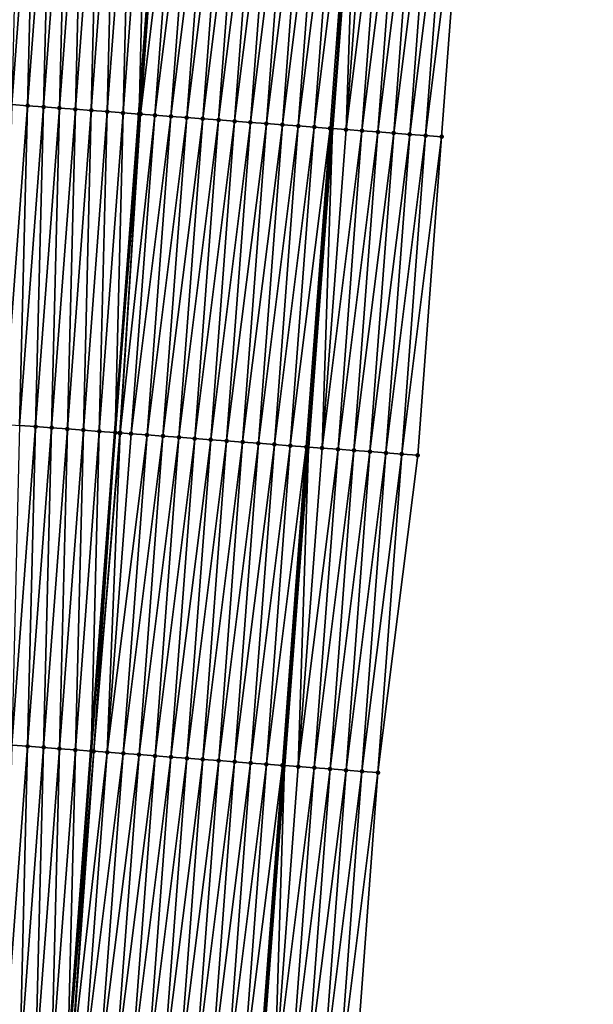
# Model space of a CAD drawing. Header units: feet. Extents: x 2017353 to 2024169, y 808050 to 818690.
# Tile 12 of 256: x 2023348 to 2023384, y 808432 to 808494. Entities that reach past the tile are written whole.
import ezdxf

# ---------------------------------------------------------------- set-up
doc = ezdxf.new("R2010")
doc.units = ezdxf.units.FT
doc.header["$MEASUREMENT"] = 0
for name, color, linetype, lineweight in [('EP_Travel Lane', 172, 'Continuous', 53), ('SB-Road Shots', 141, 'Continuous', 100), ('SB-Road X-Section', 40, 'Continuous', 13), ('STRIPING', 60, 'Continuous', 53)]:
    doc.layers.add(name, color=color, linetype=linetype, lineweight=lineweight)
doc.layers.add('I-77-MM15-17_SB-Surface-BORDER', color=7, linetype='Continuous')
doc.layers.add('I-77-MM15-17_SB-Surface-TIN', color=7, linetype='Continuous')

msp = doc.modelspace()

# ---------------------------------------------------------------- linework, layer by layer
at = {"layer": 'EP_Travel Lane'}
msp.add_polyline3d([(2023352.64073246, 808287.8594131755, 258.4216477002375), (2023354.191353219, 808307.7982536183, 258.2248145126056), (2023355.741990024, 808327.7373003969, 258.0486858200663), (2023357.292627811, 808347.6763598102, 257.873825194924), (2023358.843289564, 808367.6157273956, 257.7298884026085), (2023360.357579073, 808387.6078452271, 257.6067641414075), (2023361.864440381, 808407.5507853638, 257.5029430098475), (2023363.371306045, 808427.4937831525, 257.4191151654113), (2023364.878174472, 808447.4368175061, 257.3479291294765), (2023366.385045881, 808467.3798913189, 257.290486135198), (2023367.891922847, 808487.3230386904, 257.2585534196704), (2023369.398800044, 808507.2661891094, 257.2276582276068), (2023370.905680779, 808527.2093863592, 257.2130039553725), (2023372.374222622, 808547.1518512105, 257.220147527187), (2023373.839631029, 808567.0981218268, 257.2519700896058), (2023375.305041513, 808587.0444207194, 257.274078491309), (2023376.770446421, 808606.9906436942, 257.3222357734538), (2023378.235846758, 808626.9368044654, 257.3917206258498)], dxfattribs=at)
at = {"layer": 'I-77-MM15-17_SB-Surface-BORDER', "color": 3, "linetype": 'Continuous', "lineweight": -3}
msp.add_polyline3d([(2023384.219170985, 808626.4866641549, 257.1064936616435), (2023382.715997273, 808606.5433413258, 257.0401196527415), (2023381.212816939, 808586.5999306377, 257.0038738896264), (2023379.709636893, 808566.6565237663, 256.9663479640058), (2023378.206455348, 808546.7130970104, 256.9356121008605), (2023377.701537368, 808526.6991177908, 256.8489385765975), (2023376.207123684, 808506.7549601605, 256.8545489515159), (2023374.71271638, 808486.8108876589, 256.889680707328), (2023373.218314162, 808466.8668830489, 256.9483258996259), (2023370.726722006, 808446.9977935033, 257.0744694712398), (2023369.232323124, 808427.0538334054, 257.1486391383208), (2023367.737925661, 808407.1098922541, 257.2293214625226), (2023366.243533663, 808387.16602404, 257.3352963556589), (2023364.736742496, 808367.1482880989, 257.4934035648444), (2023363.163428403, 808347.2108813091, 257.6546181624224), (2023360.593244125, 808327.352531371, 257.8548444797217), (2023359.019932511, 808307.4151559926, 258.0192116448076), (2023357.446639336, 808287.4780142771, 258.2070274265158)], dxfattribs=at)
at = {"layer": 'I-77-MM15-17_SB-Surface-TIN', "color": 128, "linetype": 'Continuous', "lineweight": -3}
for points in [[(2023347.788302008, 808488.8297766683, 257.3881117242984), (2023349.282714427, 808508.7739174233, 257.3766493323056), (2023348.285506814, 808508.8485965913, 257.362338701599)], [(2023347.788302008, 808488.8297766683, 257.3881117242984), (2023348.785510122, 808488.7551041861, 257.4047408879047), (2023349.282714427, 808508.7739174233, 257.3766493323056)], [(2023348.785510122, 808488.7551041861, 257.4047408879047), (2023350.279922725, 808508.699247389, 257.3941273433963), (2023349.282714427, 808508.7739174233, 257.3766493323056)], [(2023348.785510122, 808488.7551041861, 257.4047408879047), (2023349.782718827, 808488.6804395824, 257.4241021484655), (2023350.279922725, 808508.699247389, 257.3941273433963)], [(2023349.782718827, 808488.6804395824, 257.4241021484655), (2023351.277130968, 808508.6245766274, 257.4113531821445), (2023350.279922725, 808508.699247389, 257.3941273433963)], [(2023349.782718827, 808488.6804395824, 257.4241021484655), (2023350.779926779, 808488.6057649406, 257.4399824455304), (2023351.277130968, 808508.6245766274, 257.4113531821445)], [(2023350.779926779, 808488.6057649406, 257.4399824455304), (2023352.27433921, 808508.5499058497, 257.4285734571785), (2023351.277130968, 808508.6245766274, 257.4113531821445)], [(2023350.779926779, 808488.6057649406, 257.4399824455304), (2023351.777134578, 808488.5310882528, 257.4551531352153), (2023352.27433921, 808508.5499058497, 257.4285734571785)], [(2023351.777134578, 808488.5310882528, 257.4551531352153), (2023353.271547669, 808508.4752379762, 257.446800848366), (2023352.27433921, 808508.5499058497, 257.4285734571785)], [(2023351.777134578, 808488.5310882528, 257.4551531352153), (2023352.774342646, 808488.4564151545, 257.4715686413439), (2023353.271547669, 808508.4752379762, 257.446800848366)], [(2023352.774342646, 808488.4564151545, 257.4715686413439), (2023354.268755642, 808508.4005636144, 257.4627782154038), (2023353.271547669, 808508.4752379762, 257.446800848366)], [(2023352.774342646, 808488.4564151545, 257.4715686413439), (2023353.771551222, 808488.3817488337, 257.4903344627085), (2023354.268755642, 808508.4005636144, 257.4627782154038)], [(2023353.771551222, 808488.3817488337, 257.4903344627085), (2023355.265964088, 808508.3258955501, 257.4809393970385), (2023354.268755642, 808508.4005636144, 257.4627782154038)], [(2023353.771551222, 808488.3817488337, 257.4903344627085), (2023354.768760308, 808488.3070893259, 257.5114629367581), (2023355.265964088, 808508.3258955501, 257.4809393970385)], [(2023354.768760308, 808488.3070893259, 257.5114629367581), (2023356.26317297, 808508.2512333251, 257.5011256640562), (2023355.265964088, 808508.3258955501, 257.4809393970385)], [(2023354.768760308, 808488.3070893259, 257.5114629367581), (2023355.765968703, 808488.2324206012, 257.5293951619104), (2023356.26317297, 808508.2512333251, 257.5011256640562)], [(2023356.26317297, 808508.2512333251, 257.5011256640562), (2023355.765968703, 808488.2324206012, 257.5293951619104), (2023357.260380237, 808508.1765495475, 257.51383774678)], [(2023357.307029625, 808508.1730544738, 257.513961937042), (2023357.260380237, 808508.1765495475, 257.51383774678), (2023355.765968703, 808488.2324206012, 257.5293951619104)], [(2023355.860868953, 808488.225312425, 257.530322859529), (2023357.307029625, 808508.1730544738, 257.513961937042), (2023355.765968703, 808488.2324206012, 257.5293951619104)], [(2023355.860868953, 808488.225312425, 257.530322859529), (2023358.257581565, 808508.1017864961, 257.4990586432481), (2023357.307029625, 808508.1730544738, 257.513961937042)], [(2023355.860868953, 808488.225312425, 257.530322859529), (2023356.763170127, 808488.1576588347, 257.5150617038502), (2023358.257581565, 808508.1017864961, 257.4990586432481)], [(2023356.763170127, 808488.1576588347, 257.5150617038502), (2023359.254781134, 808508.0269999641, 257.4761368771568), (2023358.257581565, 808508.1017864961, 257.4990586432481)], [(2023356.763170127, 808488.1576588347, 257.5150617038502), (2023357.760369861, 808488.0828745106, 257.4929055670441), (2023359.254781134, 808508.0269999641, 257.4761368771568)], [(2023357.760369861, 808488.0828745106, 257.4929055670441), (2023360.251981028, 808507.9522177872, 257.4547252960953), (2023359.254781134, 808508.0269999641, 257.4761368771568)], [(2023357.760369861, 808488.0828745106, 257.4929055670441), (2023358.757569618, 808488.0080904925, 257.4708555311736), (2023360.251981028, 808507.9522177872, 257.4547252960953)], [(2023358.757569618, 808488.0080904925, 257.4708555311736), (2023361.249180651, 808507.8774319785, 257.4320543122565), (2023360.251981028, 808507.9522177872, 257.4547252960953)], [(2023358.757569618, 808488.0080904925, 257.4708555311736), (2023359.754769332, 808487.9333059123, 257.448610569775), (2023361.249180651, 808507.8774319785, 257.4320543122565)], [(2023359.754769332, 808487.9333059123, 257.448610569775), (2023362.246380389, 808507.8026477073, 257.4099164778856), (2023361.249180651, 808507.8774319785, 257.4320543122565)], [(2023359.754769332, 808487.9333059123, 257.448610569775), (2023360.751968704, 808487.8585167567, 257.4247788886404), (2023362.246380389, 808507.8026477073, 257.4099164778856)], [(2023360.751968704, 808487.8585167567, 257.4247788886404), (2023363.243580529, 808507.7278688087, 257.3896418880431), (2023362.246380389, 808507.8026477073, 257.4099164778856)], [(2023360.751968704, 808487.8585167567, 257.4247788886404), (2023361.749168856, 808487.7837380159, 257.4045590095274), (2023363.243580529, 808507.7278688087, 257.3896418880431)], [(2023361.749168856, 808487.7837380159, 257.4045590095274), (2023364.240780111, 808507.6530824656, 257.3667855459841), (2023363.243580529, 808507.7278688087, 257.3896418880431)], [(2023361.749168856, 808487.7837380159, 257.4045590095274), (2023362.74636851, 808487.7089526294, 257.3820344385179), (2023364.240780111, 808507.6530824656, 257.3667855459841)], [(2023362.74636851, 808487.7089526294, 257.3820344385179), (2023365.237978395, 808507.5782787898, 257.3379184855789), (2023364.240780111, 808507.6530824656, 257.3667855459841)], [(2023362.74636851, 808487.7089526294, 257.3820344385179), (2023363.7435673, 808487.63415571, 257.3555103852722), (2023365.237978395, 808507.5782787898, 257.3379184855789)], [(2023363.7435673, 808487.63415571, 257.3555103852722), (2023366.235177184, 808507.5034818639, 257.3113922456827), (2023365.237978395, 808507.5782787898, 257.3379184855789)], [(2023363.7435673, 808487.63415571, 257.3555103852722), (2023364.740766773, 808487.5593679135, 257.3321500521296), (2023366.235177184, 808507.5034818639, 257.3113922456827)], [(2023364.740766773, 808487.5593679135, 257.3321500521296), (2023367.232376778, 808507.4286956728, 257.2885885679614), (2023366.235177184, 808507.5034818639, 257.3113922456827)], [(2023364.740766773, 808487.5593679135, 257.3321500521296), (2023365.737966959, 808487.484589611, 257.3120821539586), (2023367.232376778, 808507.4286956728, 257.2885885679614)], [(2023365.737966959, 808487.484589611, 257.3120821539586), (2023368.229576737, 808507.3539143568, 257.2674755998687), (2023367.232376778, 808507.4286956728, 257.2885885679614)], [(2023365.737966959, 808487.484589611, 257.3120821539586), (2023366.735166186, 808487.4097985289, 257.2875824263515), (2023368.229576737, 808507.3539143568, 257.2674755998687)], [(2023366.735166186, 808487.4097985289, 257.2875824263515), (2023369.226774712, 808507.2791065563, 257.2371782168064), (2023368.229576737, 808507.3539143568, 257.2674755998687)], [(2023366.735166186, 808487.4097985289, 257.2875824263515), (2023367.732365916, 808487.3350141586, 257.2654102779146), (2023369.226774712, 808507.2791065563, 257.2371782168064)], [(2023367.732365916, 808487.3350141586, 257.2654102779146), (2023367.891922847, 808487.3230386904, 257.2585534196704), (2023369.226774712, 808507.2791065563, 257.2371782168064)], [(2023369.226774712, 808507.2791065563, 257.2371782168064), (2023367.891922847, 808487.3230386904, 257.2585534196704), (2023369.398800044, 808507.2661891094, 257.2276582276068)], [(2023368.729561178, 808487.2601701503, 257.2225564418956), (2023369.398800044, 808507.2661891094, 257.2276582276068), (2023367.891922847, 808487.3230386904, 257.2585534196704)], [(2023368.729561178, 808487.2601701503, 257.2225564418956), (2023370.223967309, 808507.2042269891, 257.1819929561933), (2023369.398800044, 808507.2661891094, 257.2276582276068)], [(2023368.729561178, 808487.2601701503, 257.2225564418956), (2023371.221157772, 808507.1293189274, 257.1169262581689), (2023370.223967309, 808507.2042269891, 257.1819929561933)], [(2023368.729561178, 808487.2601701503, 257.2225564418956), (2023369.726750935, 808487.1852526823, 257.1542276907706), (2023371.221157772, 808507.1293189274, 257.1169262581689)], [(2023369.726750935, 808487.1852526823, 257.1542276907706), (2023372.218354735, 808507.0544976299, 257.0819482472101), (2023371.221157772, 808507.1293189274, 257.1169262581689)], [(2023369.726750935, 808487.1852526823, 257.1542276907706), (2023370.723948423, 808487.1104383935, 257.1216802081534), (2023372.218354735, 808507.0544976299, 257.0819482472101)], [(2023370.723948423, 808487.1104383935, 257.1216802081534), (2023373.215547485, 808506.9796201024, 257.0274704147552), (2023372.218354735, 808507.0544976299, 257.0819482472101)], [(2023370.723948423, 808487.1104383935, 257.1216802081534), (2023371.721141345, 808487.0355631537, 257.0679956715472), (2023373.215547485, 808506.9796201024, 257.0274704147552)], [(2023371.721141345, 808487.0355631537, 257.0679956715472), (2023374.21273964, 808506.904734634, 256.9702387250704), (2023373.215547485, 808506.9796201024, 257.0274704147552)], [(2023371.721141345, 808487.0355631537, 257.0679956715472), (2023372.718333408, 808486.9606764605, 257.0103393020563), (2023374.21273964, 808506.904734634, 256.9702387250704)], [(2023372.718333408, 808486.9606764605, 257.0103393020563), (2023375.209932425, 808506.829857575, 256.9159233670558), (2023374.21273964, 808506.904734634, 256.9702387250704)], [(2023372.718333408, 808486.9606764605, 257.0103393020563), (2023373.715525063, 808486.8857843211, 256.9507942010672), (2023375.209932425, 808506.829857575, 256.9159233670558)], [(2023373.715525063, 808486.8857843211, 256.9507942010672), (2023376.207123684, 808506.7549601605, 256.8545489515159), (2023375.209932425, 808506.829857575, 256.9159233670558)], [(2023373.715525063, 808486.8857843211, 256.9507942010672), (2023374.71271638, 808486.8108876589, 256.889680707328), (2023376.207123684, 808506.7549601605, 256.8545489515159)], [(2023347.291101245, 808468.8110106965, 257.432605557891), (2023348.785510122, 808488.7551041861, 257.4047408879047), (2023347.788302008, 808488.8297766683, 257.3881117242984)], [(2023347.291101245, 808468.8110106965, 257.432605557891), (2023348.288309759, 808468.7363435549, 257.4510851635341), (2023348.785510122, 808488.7551041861, 257.4047408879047)], [(2023348.288309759, 808468.7363435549, 257.4510851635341), (2023349.782718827, 808488.6804395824, 257.4241021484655), (2023348.785510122, 808488.7551041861, 257.4047408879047)], [(2023348.288309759, 808468.7363435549, 257.4510851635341), (2023349.285518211, 808468.661675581, 257.4692761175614), (2023349.782718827, 808488.6804395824, 257.4241021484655)], [(2023349.285518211, 808468.661675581, 257.4692761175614), (2023350.779926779, 808488.6057649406, 257.4399824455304), (2023349.782718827, 808488.6804395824, 257.4241021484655)], [(2023349.285518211, 808468.661675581, 257.4692761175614), (2023350.28272612, 808468.587000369, 257.4849569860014), (2023350.779926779, 808488.6057649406, 257.4399824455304)], [(2023350.28272612, 808468.587000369, 257.4849569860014), (2023351.777134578, 808488.5310882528, 257.4551531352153), (2023350.779926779, 808488.6057649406, 257.4399824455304)], [(2023350.28272612, 808468.587000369, 257.4849569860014), (2023351.279933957, 808468.5123241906, 257.5003027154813), (2023351.777134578, 808488.5310882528, 257.4551531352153)], [(2023351.279933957, 808468.5123241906, 257.5003027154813), (2023352.774342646, 808488.4564151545, 257.4715686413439), (2023351.777134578, 808488.5310882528, 257.4551531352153)], [(2023351.279933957, 808468.5123241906, 257.5003027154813), (2023352.277142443, 808468.4376566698, 257.5186508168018), (2023352.774342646, 808488.4564151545, 257.4715686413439)], [(2023352.277142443, 808468.4376566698, 257.5186508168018), (2023353.771551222, 808488.3817488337, 257.4903344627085), (2023352.774342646, 808488.4564151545, 257.4715686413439)], [(2023352.277142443, 808468.4376566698, 257.5186508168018), (2023353.274350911, 808468.362988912, 257.53691679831), (2023353.771551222, 808488.3817488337, 257.4903344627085)], [(2023353.274350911, 808468.362988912, 257.53691679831), (2023354.768760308, 808488.3070893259, 257.5114629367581), (2023353.771551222, 808488.3817488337, 257.4903344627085)], [(2023353.274350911, 808468.362988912, 257.53691679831), (2023354.271558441, 808468.288308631, 257.5508397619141), (2023354.768760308, 808488.3070893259, 257.5114629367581)], [(2023354.768760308, 808488.3070893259, 257.5114629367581), (2023354.271558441, 808468.288308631, 257.5508397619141), (2023355.765968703, 808488.2324206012, 257.5293951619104)], [(2023355.860868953, 808488.225312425, 257.530322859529), (2023355.765968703, 808488.2324206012, 257.5293951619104), (2023354.271558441, 808468.288308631, 257.5508397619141)], [(2023354.557417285, 808468.2669003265, 257.5546568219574), (2023355.860868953, 808488.225312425, 257.530322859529), (2023354.271558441, 808468.288308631, 257.5508397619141)], [(2023354.557417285, 808468.2669003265, 257.5546568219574), (2023354.586098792, 808468.2647512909, 257.5546797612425), (2023355.860868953, 808488.225312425, 257.530322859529)], [(2023354.586098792, 808468.2647512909, 257.5546797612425), (2023356.763170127, 808488.1576588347, 257.5150617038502), (2023355.860868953, 808488.225312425, 257.530322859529)], [(2023354.586098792, 808468.2647512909, 257.5546797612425), (2023355.268762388, 808468.2135805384, 257.5481823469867), (2023356.763170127, 808488.1576588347, 257.5150617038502)], [(2023355.268762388, 808468.2135805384, 257.5481823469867), (2023357.760369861, 808488.0828745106, 257.4929055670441), (2023356.763170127, 808488.1576588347, 257.5150617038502)], [(2023355.268762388, 808468.2135805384, 257.5481823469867), (2023356.265961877, 808468.1387929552, 257.5248944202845), (2023357.760369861, 808488.0828745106, 257.4929055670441)], [(2023356.265961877, 808468.1387929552, 257.5248944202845), (2023358.757569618, 808488.0080904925, 257.4708555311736), (2023357.760369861, 808488.0828745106, 257.4929055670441)], [(2023356.265961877, 808468.1387929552, 257.5248944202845), (2023357.263161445, 808468.0640064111, 257.501966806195), (2023358.757569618, 808488.0080904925, 257.4708555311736)], [(2023357.263161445, 808468.0640064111, 257.501966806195), (2023359.754769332, 808487.9333059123, 257.448610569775), (2023358.757569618, 808488.0080904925, 257.4708555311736)], [(2023357.263161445, 808468.0640064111, 257.501966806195), (2023358.260361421, 808467.98922532, 257.4809302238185), (2023359.754769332, 808487.9333059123, 257.448610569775)], [(2023358.260361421, 808467.98922532, 257.4809302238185), (2023360.751968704, 808487.8585167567, 257.4247788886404), (2023359.754769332, 808487.9333059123, 257.448610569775)], [(2023358.260361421, 808467.98922532, 257.4809302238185), (2023359.257560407, 808467.914431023, 257.4553139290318), (2023360.751968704, 808487.8585167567, 257.4247788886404)], [(2023359.257560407, 808467.914431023, 257.4553139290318), (2023361.749168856, 808487.7837380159, 257.4045590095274), (2023360.751968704, 808487.8585167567, 257.4247788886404)], [(2023359.257560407, 808467.914431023, 257.4553139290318), (2023360.254760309, 808467.8396489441, 257.433934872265), (2023361.749168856, 808487.7837380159, 257.4045590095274)], [(2023360.254760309, 808467.8396489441, 257.433934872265), (2023362.74636851, 808487.7089526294, 257.3820344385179), (2023361.749168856, 808487.7837380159, 257.4045590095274)], [(2023360.254760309, 808467.8396489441, 257.433934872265), (2023361.251959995, 808467.7648639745, 257.4115532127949), (2023362.74636851, 808487.7089526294, 257.3820344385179)], [(2023361.251959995, 808467.7648639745, 257.4115532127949), (2023363.7435673, 808487.63415571, 257.3555103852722), (2023362.74636851, 808487.7089526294, 257.3820344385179)], [(2023361.251959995, 808467.7648639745, 257.4115532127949), (2023362.249158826, 808467.6900676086, 257.3852195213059), (2023363.7435673, 808487.63415571, 257.3555103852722)], [(2023362.249158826, 808467.6900676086, 257.3852195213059), (2023364.740766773, 808487.5593679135, 257.3321500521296), (2023363.7435673, 808487.63415571, 257.3555103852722)], [(2023362.249158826, 808467.6900676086, 257.3852195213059), (2023363.246357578, 808467.6152701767, 257.358516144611), (2023364.740766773, 808487.5593679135, 257.3321500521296)], [(2023363.246357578, 808467.6152701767, 257.358516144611), (2023365.737966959, 808487.484589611, 257.3120821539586), (2023364.740766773, 808487.5593679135, 257.3321500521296)], [(2023363.246357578, 808467.6152701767, 257.358516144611), (2023364.243557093, 808467.5404829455, 257.3353503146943), (2023365.737966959, 808487.484589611, 257.3120821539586)], [(2023364.243557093, 808467.5404829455, 257.3353503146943), (2023366.735166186, 808487.4097985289, 257.2875824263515), (2023365.737966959, 808487.484589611, 257.3120821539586)], [(2023364.243557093, 808467.5404829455, 257.3353503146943), (2023365.240758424, 808467.4657199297, 257.3205819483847), (2023366.735166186, 808487.4097985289, 257.2875824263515)], [(2023365.240758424, 808467.4657199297, 257.3205819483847), (2023367.732365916, 808487.3350141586, 257.2654102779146), (2023366.735166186, 808487.4097985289, 257.2875824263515)], [(2023365.240758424, 808467.4657199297, 257.3205819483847), (2023366.237957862, 808467.3909316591, 257.2970556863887), (2023367.732365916, 808487.3350141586, 257.2654102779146)], [(2023366.237957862, 808467.3909316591, 257.2970556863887), (2023366.385045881, 808467.3798913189, 257.290486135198), (2023367.732365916, 808487.3350141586, 257.2654102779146)], [(2023367.732365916, 808487.3350141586, 257.2654102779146), (2023366.385045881, 808467.3798913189, 257.290486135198), (2023367.891922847, 808487.3230386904, 257.2585534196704)], [(2023367.23515276, 808467.3160827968, 257.2525168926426), (2023367.891922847, 808487.3230386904, 257.2585534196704), (2023366.385045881, 808467.3798913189, 257.290486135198)], [(2023367.23515276, 808467.3160827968, 257.2525168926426), (2023368.729561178, 808487.2601701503, 257.2225564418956), (2023367.891922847, 808487.3230386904, 257.2585534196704)], [(2023367.23515276, 808467.3160827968, 257.2525168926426), (2023369.726750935, 808487.1852526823, 257.1542276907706), (2023368.729561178, 808487.2601701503, 257.2225564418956)], [(2023367.23515276, 808467.3160827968, 257.2525168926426), (2023368.23234501, 808467.241198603, 257.1957256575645), (2023369.726750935, 808487.1852526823, 257.1542276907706)], [(2023368.23234501, 808467.241198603, 257.1957256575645), (2023370.723948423, 808487.1104383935, 257.1216802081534), (2023369.726750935, 808487.1852526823, 257.1542276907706)], [(2023368.23234501, 808467.241198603, 257.1957256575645), (2023369.22954311, 808467.1663924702, 257.1660049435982), (2023370.723948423, 808487.1104383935, 257.1216802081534)], [(2023369.22954311, 808467.1663924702, 257.1660049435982), (2023371.721141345, 808487.0355631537, 257.0679956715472), (2023370.723948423, 808487.1104383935, 257.1216802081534)], [(2023369.22954311, 808467.1663924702, 257.1660049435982), (2023370.226736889, 808467.0915286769, 257.1162883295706), (2023371.721141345, 808487.0355631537, 257.0679956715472)], [(2023370.226736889, 808467.0915286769, 257.1162883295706), (2023372.718333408, 808486.9606764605, 257.0103393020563), (2023371.721141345, 808487.0355631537, 257.0679956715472)], [(2023370.226736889, 808467.0915286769, 257.1162883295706), (2023371.223930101, 808467.0166573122, 257.0639459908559), (2023372.718333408, 808486.9606764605, 257.0103393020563)], [(2023371.223930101, 808467.0166573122, 257.0639459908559), (2023373.715525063, 808486.8857843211, 256.9507942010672), (2023372.718333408, 808486.9606764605, 257.0103393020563)], [(2023371.223930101, 808467.0166573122, 257.0639459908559), (2023372.221122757, 808466.9417785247, 257.0090295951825), (2023373.715525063, 808486.8857843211, 256.9507942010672)], [(2023372.221122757, 808466.9417785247, 257.0090295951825), (2023374.71271638, 808486.8108876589, 256.889680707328), (2023373.715525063, 808486.8857843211, 256.9507942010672)], [(2023372.221122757, 808466.9417785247, 257.0090295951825), (2023373.218314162, 808466.8668830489, 256.9483258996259), (2023374.71271638, 808486.8108876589, 256.889680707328)], [(2023347.791113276, 808448.7176347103, 257.5153850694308), (2023349.285518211, 808468.661675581, 257.4692761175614), (2023348.288309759, 808468.7363435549, 257.4510851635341)], [(2023347.791113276, 808448.7176347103, 257.5153850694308), (2023348.788320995, 808448.6429569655, 257.5301860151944), (2023349.285518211, 808468.661675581, 257.4692761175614)], [(2023348.788320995, 808448.6429569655, 257.5301860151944), (2023350.28272612, 808468.587000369, 257.4849569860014), (2023349.285518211, 808468.661675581, 257.4692761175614)], [(2023348.788320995, 808448.6429569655, 257.5301860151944), (2023349.785528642, 808448.5682782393, 257.5446466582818), (2023350.28272612, 808468.587000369, 257.4849569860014)], [(2023349.785528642, 808448.5682782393, 257.5446466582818), (2023351.279933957, 808468.5123241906, 257.5003027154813), (2023350.28272612, 808468.587000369, 257.4849569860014)], [(2023349.785528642, 808448.5682782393, 257.5446466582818), (2023350.782736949, 808448.4936083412, 257.5621686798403), (2023351.279933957, 808468.5123241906, 257.5003027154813)], [(2023350.782736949, 808448.4936083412, 257.5621686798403), (2023352.277142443, 808468.4376566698, 257.5186508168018), (2023351.279933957, 808468.5123241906, 257.5003027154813)], [(2023350.782736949, 808448.4936083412, 257.5621686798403), (2023351.779945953, 808448.4189477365, 257.5829136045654), (2023352.277142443, 808468.4376566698, 257.5186508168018)], [(2023351.779945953, 808448.4189477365, 257.5829136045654), (2023353.274350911, 808468.362988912, 257.53691679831), (2023352.277142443, 808468.4376566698, 257.5186508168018)], [(2023351.779945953, 808448.4189477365, 257.5829136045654), (2023352.777154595, 808448.3442822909, 257.6019797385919), (2023353.274350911, 808468.362988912, 257.53691679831)], [(2023353.274350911, 808468.362988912, 257.53691679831), (2023352.777154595, 808448.3442822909, 257.6019797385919), (2023354.271558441, 808468.288308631, 257.5508397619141)], [(2023352.926218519, 808448.3331180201, 257.6037290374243), (2023354.271558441, 808468.288308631, 257.5508397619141), (2023352.777154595, 808448.3442822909, 257.6019797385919)], [(2023352.926218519, 808448.3331180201, 257.6037290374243), (2023354.557417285, 808468.2669003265, 257.5546568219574), (2023354.271558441, 808468.288308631, 257.5508397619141)], [(2023352.926218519, 808448.3331180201, 257.6037290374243), (2023354.586098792, 808468.2647512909, 257.5546797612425), (2023354.557417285, 808468.2669003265, 257.5546568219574)], [(2023352.926218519, 808448.3331180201, 257.6037290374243), (2023353.774356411, 808448.2695257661, 257.5894608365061), (2023354.586098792, 808468.2647512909, 257.5546797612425)], [(2023353.774356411, 808448.2695257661, 257.5894608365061), (2023355.268762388, 808468.2135805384, 257.5481823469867), (2023354.586098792, 808468.2647512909, 257.5546797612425)], [(2023353.774356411, 808448.2695257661, 257.5894608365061), (2023356.265961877, 808468.1387929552, 257.5248944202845), (2023355.268762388, 808468.2135805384, 257.5481823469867)], [(2023353.774356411, 808448.2695257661, 257.5894608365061), (2023354.771555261, 808448.1947296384, 257.5632081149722), (2023356.265961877, 808468.1387929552, 257.5248944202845)], [(2023354.771555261, 808448.1947296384, 257.5632081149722), (2023357.263161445, 808468.0640064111, 257.501966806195), (2023356.265961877, 808468.1387929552, 257.5248944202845)], [(2023354.771555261, 808448.1947296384, 257.5632081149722), (2023355.768755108, 808448.1199468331, 257.5415754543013), (2023357.263161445, 808468.0640064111, 257.501966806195)], [(2023355.768755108, 808448.1199468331, 257.5415754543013), (2023358.260361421, 808467.98922532, 257.4809302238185), (2023357.263161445, 808468.0640064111, 257.501966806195)], [(2023355.768755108, 808448.1199468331, 257.5415754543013), (2023356.765955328, 808448.0451689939, 257.5216649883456), (2023358.260361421, 808467.98922532, 257.4809302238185)], [(2023356.765955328, 808448.0451689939, 257.5216649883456), (2023359.257560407, 808467.914431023, 257.4553139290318), (2023358.260361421, 808467.98922532, 257.4809302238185)], [(2023356.765955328, 808448.0451689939, 257.5216649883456), (2023357.76315543, 808447.9703895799, 257.5012083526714), (2023359.257560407, 808467.914431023, 257.4553139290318)], [(2023357.76315543, 808447.9703895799, 257.5012083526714), (2023360.254760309, 808467.8396489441, 257.433934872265), (2023359.257560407, 808467.914431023, 257.4553139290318)], [(2023357.76315543, 808447.9703895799, 257.5012083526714), (2023358.760355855, 808447.8956144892, 257.4822510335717), (2023360.254760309, 808467.8396489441, 257.433934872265)], [(2023358.760355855, 808447.8956144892, 257.4822510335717), (2023361.251959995, 808467.7648639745, 257.4115532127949), (2023360.254760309, 808467.8396489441, 257.433934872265)], [(2023358.760355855, 808447.8956144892, 257.4822510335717), (2023359.757555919, 808447.8208345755, 257.4616211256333), (2023361.251959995, 808467.7648639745, 257.4115532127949)], [(2023359.757555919, 808447.8208345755, 257.4616211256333), (2023362.249158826, 808467.6900676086, 257.3852195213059), (2023361.251959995, 808467.7648639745, 257.4115532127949)], [(2023359.757555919, 808447.8208345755, 257.4616211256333), (2023360.75475476, 808447.7460383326, 257.4353285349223), (2023362.249158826, 808467.6900676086, 257.3852195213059)], [(2023360.75475476, 808447.7460383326, 257.4353285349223), (2023363.246357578, 808467.6152701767, 257.358516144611), (2023362.249158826, 808467.6900676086, 257.3852195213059)], [(2023360.75475476, 808447.7460383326, 257.4353285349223), (2023361.751953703, 808447.6712434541, 257.4095090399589), (2023363.246357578, 808467.6152701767, 257.358516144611)], [(2023361.751953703, 808447.6712434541, 257.4095090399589), (2023364.243557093, 808467.5404829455, 257.3353503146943), (2023363.246357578, 808467.6152701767, 257.358516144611)], [(2023361.751953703, 808447.6712434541, 257.4095090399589), (2023362.749153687, 808447.59646248, 257.388511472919), (2023364.243557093, 808467.5404829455, 257.3353503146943)], [(2023362.749153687, 808447.59646248, 257.388511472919), (2023365.240758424, 808467.4657199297, 257.3205819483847), (2023364.243557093, 808467.5404829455, 257.3353503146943)], [(2023362.749153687, 808447.59646248, 257.388511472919), (2023363.746353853, 808447.5216839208, 257.3683512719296), (2023365.240758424, 808467.4657199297, 257.3205819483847)], [(2023363.746353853, 808447.5216839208, 257.3683512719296), (2023366.237957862, 808467.3909316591, 257.2970556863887), (2023365.240758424, 808467.4657199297, 257.3205819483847)], [(2023363.746353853, 808447.5216839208, 257.3683512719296), (2023364.743555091, 808447.4469196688, 257.3531526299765), (2023366.237957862, 808467.3909316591, 257.2970556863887)], [(2023364.743555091, 808447.4469196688, 257.3531526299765), (2023364.878174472, 808447.4368175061, 257.3479291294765), (2023366.237957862, 808467.3909316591, 257.2970556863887)], [(2023366.237957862, 808467.3909316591, 257.2970556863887), (2023364.878174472, 808447.4368175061, 257.3479291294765), (2023366.385045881, 808467.3798913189, 257.290486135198)], [(2023365.740751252, 808447.3720876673, 257.314459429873), (2023366.385045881, 808467.3798913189, 257.290486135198), (2023364.878174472, 808447.4368175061, 257.3479291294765)], [(2023365.740751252, 808447.3720876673, 257.314459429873), (2023367.23515276, 808467.3160827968, 257.2525168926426), (2023366.385045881, 808467.3798913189, 257.290486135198)], [(2023365.740751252, 808447.3720876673, 257.314459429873), (2023368.23234501, 808467.241198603, 257.1957256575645), (2023367.23515276, 808467.3160827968, 257.2525168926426)], [(2023365.740751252, 808447.3720876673, 257.314459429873), (2023366.737945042, 808447.2972240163, 257.2647904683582), (2023368.23234501, 808467.241198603, 257.1957256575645)], [(2023366.737945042, 808447.2972240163, 257.2647904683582), (2023369.22954311, 808467.1663924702, 257.1660049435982), (2023368.23234501, 808467.241198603, 257.1957256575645)], [(2023366.737945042, 808447.2972240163, 257.2647904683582), (2023367.735141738, 808447.2223991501, 257.2285717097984), (2023369.22954311, 808467.1663924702, 257.1660049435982)], [(2023367.735141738, 808447.2223991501, 257.2285717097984), (2023370.226736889, 808467.0915286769, 257.1162883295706), (2023369.22954311, 808467.1663924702, 257.1660049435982)], [(2023367.735141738, 808447.2223991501, 257.2285717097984), (2023368.732335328, 808447.1475328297, 257.1779771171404), (2023370.226736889, 808467.0915286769, 257.1162883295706)], [(2023368.732335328, 808447.1475328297, 257.1779771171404), (2023371.223930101, 808467.0166573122, 257.0639459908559), (2023370.226736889, 808467.0915286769, 257.1162883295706)], [(2023368.732335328, 808447.1475328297, 257.1779771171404), (2023369.729528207, 808447.0726570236, 257.1240929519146), (2023371.223930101, 808467.0166573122, 257.0639459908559)], [(2023369.729528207, 808447.0726570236, 257.1240929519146), (2023372.221122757, 808466.9417785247, 257.0090295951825), (2023371.223930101, 808467.0166573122, 257.0639459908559)], [(2023369.729528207, 808447.0726570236, 257.1240929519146), (2023370.726722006, 808446.9977935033, 257.0744694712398), (2023372.221122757, 808466.9417785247, 257.0090295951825)], [(2023370.726722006, 808446.9977935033, 257.0744694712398), (2023373.218314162, 808466.8668830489, 256.9483258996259), (2023372.221122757, 808466.9417785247, 257.0090295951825)], [(2023347.293918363, 808428.6989468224, 257.586930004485), (2023348.788320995, 808448.6429569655, 257.5301860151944), (2023347.791113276, 808448.7176347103, 257.5153850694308)], [(2023347.293918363, 808428.6989468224, 257.586930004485), (2023348.291126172, 808428.6242702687, 257.602147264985), (2023348.788320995, 808448.6429569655, 257.5301860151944)], [(2023348.291126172, 808428.6242702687, 257.602147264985), (2023349.785528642, 808448.5682782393, 257.5446466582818), (2023348.788320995, 808448.6429569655, 257.5301860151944)], [(2023348.291126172, 808428.6242702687, 257.602147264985), (2023349.288334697, 808428.5496032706, 257.6206782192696), (2023349.785528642, 808448.5682782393, 257.5446466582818)], [(2023349.288334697, 808428.5496032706, 257.6206782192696), (2023350.782736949, 808448.4936083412, 257.5621686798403), (2023349.785528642, 808448.5682782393, 257.5446466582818)], [(2023349.288334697, 808428.5496032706, 257.6206782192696), (2023350.285543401, 808428.4749386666, 257.6400394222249), (2023350.782736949, 808448.4936083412, 257.5621686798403)], [(2023350.285543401, 808428.4749386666, 257.6400394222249), (2023351.779945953, 808448.4189477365, 257.5829136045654), (2023350.782736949, 808448.4936083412, 257.5621686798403)], [(2023350.285543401, 808428.4749386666, 257.6400394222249), (2023351.282750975, 808428.4002589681, 257.6541661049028), (2023351.779945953, 808448.4189477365, 257.5829136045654)], [(2023351.779945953, 808448.4189477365, 257.5829136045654), (2023351.282750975, 808428.4002589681, 257.6541661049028), (2023352.777154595, 808448.3442822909, 257.6019797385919)], [(2023352.926218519, 808448.3331180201, 257.6037290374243), (2023352.777154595, 808448.3442822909, 257.6019797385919), (2023351.282750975, 808428.4002589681, 257.6541661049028)], [(2023351.478063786, 808428.3856282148, 257.6555509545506), (2023352.926218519, 808448.3331180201, 257.6037290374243), (2023351.282750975, 808428.4002589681, 257.6541661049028)], [(2023351.478063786, 808428.3856282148, 257.6555509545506), (2023351.505605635, 808428.3835646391, 257.6555966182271), (2023352.926218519, 808448.3331180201, 257.6037290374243)], [(2023351.505605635, 808428.3835646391, 257.6555966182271), (2023353.774356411, 808448.2695257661, 257.5894608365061), (2023352.926218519, 808448.3331180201, 257.6037290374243)], [(2023351.505605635, 808428.3835646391, 257.6555966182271), (2023352.279954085, 808428.3255197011, 257.6476351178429), (2023353.774356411, 808448.2695257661, 257.5894608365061)], [(2023352.279954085, 808428.3255197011, 257.6476351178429), (2023354.771555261, 808448.1947296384, 257.5632081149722), (2023353.774356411, 808448.2695257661, 257.5894608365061)], [(2023352.279954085, 808428.3255197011, 257.6476351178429), (2023353.277153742, 808428.2507343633, 257.6251274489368), (2023354.771555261, 808448.1947296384, 257.5632081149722)], [(2023353.277153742, 808428.2507343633, 257.6251274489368), (2023355.768755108, 808448.1199468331, 257.5415754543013), (2023354.771555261, 808448.1947296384, 257.5632081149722)], [(2023353.277153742, 808428.2507343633, 257.6251274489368), (2023354.27435437, 808428.1759619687, 257.6071082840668), (2023355.768755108, 808448.1199468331, 257.5415754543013)], [(2023354.27435437, 808428.1759619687, 257.6071082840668), (2023356.765955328, 808448.0451689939, 257.5216649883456), (2023355.768755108, 808448.1199468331, 257.5415754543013)], [(2023354.27435437, 808428.1759619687, 257.6071082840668), (2023355.271554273, 808428.101179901, 257.5857346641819), (2023356.765955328, 808448.0451689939, 257.5216649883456)], [(2023355.271554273, 808428.101179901, 257.5857346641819), (2023357.76315543, 808447.9703895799, 257.5012083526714), (2023356.765955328, 808448.0451689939, 257.5216649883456)], [(2023355.271554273, 808428.101179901, 257.5857346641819), (2023356.268754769, 808428.026405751, 257.5671067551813), (2023357.76315543, 808447.9703895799, 257.5012083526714)], [(2023356.268754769, 808428.026405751, 257.5671067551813), (2023358.760355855, 808447.8956144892, 257.4822510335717), (2023357.76315543, 808447.9703895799, 257.5012083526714)], [(2023356.268754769, 808428.026405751, 257.5671067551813), (2023357.265955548, 808427.9516353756, 257.5497878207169), (2023358.760355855, 808447.8956144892, 257.4822510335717)], [(2023357.265955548, 808427.9516353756, 257.5497878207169), (2023359.757555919, 808447.8208345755, 257.4616211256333), (2023358.760355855, 808447.8956144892, 257.4822510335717)], [(2023357.265955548, 808427.9516353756, 257.5497878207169), (2023358.263155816, 808427.8768581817, 257.5301043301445), (2023359.757555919, 808447.8208345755, 257.4616211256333)], [(2023358.263155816, 808427.8768581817, 257.5301043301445), (2023360.75475476, 808447.7460383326, 257.4353285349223), (2023359.757555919, 808447.8208345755, 257.4616211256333)], [(2023358.263155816, 808427.8768581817, 257.5301043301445), (2023359.260354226, 808427.8020561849, 257.5018194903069), (2023360.75475476, 808447.7460383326, 257.4353285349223)], [(2023359.260354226, 808427.8020561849, 257.5018194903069), (2023361.751953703, 808447.6712434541, 257.4095090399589), (2023360.75475476, 808447.7460383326, 257.4353285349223)], [(2023359.260354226, 808427.8020561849, 257.5018194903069), (2023360.257553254, 808427.7272624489, 257.4763994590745), (2023361.751953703, 808447.6712434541, 257.4095090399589)], [(2023360.257553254, 808427.7272624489, 257.4763994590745), (2023362.749153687, 808447.59646248, 257.388511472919), (2023361.751953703, 808447.6712434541, 257.4095090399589)], [(2023360.257553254, 808427.7272624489, 257.4763994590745), (2023361.25475307, 808427.6524792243, 257.454624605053), (2023362.749153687, 808447.59646248, 257.388511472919)], [(2023361.25475307, 808427.6524792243, 257.454624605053), (2023363.746353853, 808447.5216839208, 257.3683512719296), (2023362.749153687, 808447.59646248, 257.388511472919)], [(2023361.25475307, 808427.6524792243, 257.454624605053), (2023362.251953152, 808427.5776995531, 257.4340819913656), (2023363.746353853, 808447.5216839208, 257.3683512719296)], [(2023362.251953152, 808427.5776995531, 257.4340819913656), (2023364.743555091, 808447.4469196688, 257.3531526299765), (2023363.746353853, 808447.5216839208, 257.3683512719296)], [(2023362.251953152, 808427.5776995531, 257.4340819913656), (2023363.249154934, 808427.5029425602, 257.4214040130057), (2023364.743555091, 808447.4469196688, 257.3531526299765)], [(2023363.249154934, 808427.5029425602, 257.4214040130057), (2023363.371306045, 808427.4937831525, 257.4191151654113), (2023364.743555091, 808447.4469196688, 257.3531526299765)], [(2023364.743555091, 808447.4469196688, 257.3531526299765), (2023363.371306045, 808427.4937831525, 257.4191151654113), (2023364.878174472, 808447.4368175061, 257.3479291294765)], [(2023364.246355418, 808427.4281682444, 257.4027186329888), (2023364.878174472, 808447.4368175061, 257.3479291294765), (2023363.371306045, 808427.4937831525, 257.4191151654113)], [(2023364.246355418, 808427.4281682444, 257.4027186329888), (2023365.740751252, 808447.3720876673, 257.314459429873), (2023364.878174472, 808447.4368175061, 257.3479291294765)], [(2023364.246355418, 808427.4281682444, 257.4027186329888), (2023366.737945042, 808447.2972240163, 257.2647904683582), (2023365.740751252, 808447.3720876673, 257.314459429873)], [(2023364.246355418, 808427.4281682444, 257.4027186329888), (2023365.243548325, 808427.3532928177, 257.3489692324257), (2023366.737945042, 808447.2972240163, 257.2647904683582)], [(2023365.243548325, 808427.3532928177, 257.3489692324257), (2023367.735141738, 808447.2223991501, 257.2285717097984), (2023366.737945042, 808447.2972240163, 257.2647904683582)], [(2023365.243548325, 808427.3532928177, 257.3489692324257), (2023366.240745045, 808427.278468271, 257.3128644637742), (2023367.735141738, 808447.2223991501, 257.2285717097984)], [(2023366.240745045, 808427.278468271, 257.3128644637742), (2023368.732335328, 808447.1475328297, 257.1779771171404), (2023367.735141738, 808447.2223991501, 257.2285717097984)], [(2023366.240745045, 808427.278468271, 257.3128644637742), (2023367.23793902, 808427.2036071, 257.2640587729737), (2023368.732335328, 808447.1475328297, 257.1779771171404)], [(2023367.23793902, 808427.2036071, 257.2640587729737), (2023369.729528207, 808447.0726570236, 257.1240929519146), (2023368.732335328, 808447.1475328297, 257.1779771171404)], [(2023367.23793902, 808427.2036071, 257.2640587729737), (2023368.235131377, 808427.1287243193, 257.2077591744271), (2023369.729528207, 808447.0726570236, 257.1240929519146)], [(2023368.235131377, 808427.1287243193, 257.2077591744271), (2023370.726722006, 808446.9977935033, 257.0744694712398), (2023369.729528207, 808447.0726570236, 257.1240929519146)], [(2023368.235131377, 808427.1287243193, 257.2077591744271), (2023369.232323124, 808427.0538334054, 257.1486391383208), (2023370.726722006, 808446.9977935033, 257.0744694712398)]]:
    msp.add_3dface(points, dxfattribs=at)
at = {"layer": 'SB-Road Shots', "lineweight": 100}
for p in [(2023348.785510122, 808488.7551041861, 257.4047408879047), (2023349.782718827, 808488.6804395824, 257.4241021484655), (2023350.779926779, 808488.6057649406, 257.4399824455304), (2023351.777134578, 808488.5310882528, 257.4551531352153), (2023352.774342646, 808488.4564151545, 257.4715686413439), (2023353.771551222, 808488.3817488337, 257.4903344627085), (2023354.768760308, 808488.3070893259, 257.5114629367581), (2023355.765968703, 808488.2324206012, 257.5293951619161), (2023355.860868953, 808488.225312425, 257.530322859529), (2023355.860868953, 808488.225312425, 257.530322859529), (2023356.763170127, 808488.1576588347, 257.5150617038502), (2023357.760369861, 808488.0828745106, 257.4929055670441), (2023358.757569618, 808488.0080904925, 257.4708555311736), (2023359.754769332, 808487.9333059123, 257.448610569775), (2023360.751968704, 808487.8585167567, 257.4247788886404), (2023361.749168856, 808487.7837380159, 257.4045590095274), (2023362.74636851, 808487.7089526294, 257.3820344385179), (2023363.7435673, 808487.63415571, 257.3555103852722), (2023364.740766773, 808487.5593679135, 257.3321500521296), (2023365.737966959, 808487.484589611, 257.3120821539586), (2023366.735166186, 808487.4097985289, 257.2875824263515), (2023367.732365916, 808487.3350141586, 257.2654102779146), (2023368.729561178, 808487.2601701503, 257.2225564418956), (2023369.726750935, 808487.1852526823, 257.1542276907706), (2023370.723948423, 808487.1104383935, 257.1216802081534), (2023371.721141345, 808487.0355631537, 257.0679956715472), (2023372.718333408, 808486.9606764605, 257.0103393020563), (2023373.715525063, 808486.8857843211, 256.9507942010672), (2023374.71271638, 808486.8108876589, 256.889680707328), (2023349.285518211, 808468.661675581, 257.4692761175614), (2023350.28272612, 808468.587000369, 257.4849569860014), (2023351.279933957, 808468.5123241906, 257.5003027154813), (2023352.277142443, 808468.4376566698, 257.5186508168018), (2023353.274350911, 808468.362988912, 257.53691679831), (2023354.271558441, 808468.288308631, 257.550839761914), (2023354.557417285, 808468.2669003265, 257.5546568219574), (2023354.586098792, 808468.2647512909, 257.5546797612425), (2023355.268762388, 808468.2135805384, 257.5481823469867), (2023356.265961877, 808468.1387929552, 257.5248944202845), (2023357.263161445, 808468.0640064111, 257.501966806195), (2023358.260361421, 808467.98922532, 257.4809302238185), (2023359.257560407, 808467.914431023, 257.4553139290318), (2023360.254760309, 808467.8396489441, 257.433934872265), (2023361.251959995, 808467.7648639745, 257.4115532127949), (2023362.249158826, 808467.6900676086, 257.3852195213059), (2023363.246357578, 808467.6152701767, 257.358516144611), (2023364.243557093, 808467.5404829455, 257.3353503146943), (2023365.240758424, 808467.4657199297, 257.3205819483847), (2023366.237957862, 808467.3909316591, 257.2970556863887), (2023367.23515276, 808467.3160827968, 257.2525168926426), (2023368.23234501, 808467.241198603, 257.1957256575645), (2023369.22954311, 808467.1663924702, 257.1660049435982), (2023370.226736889, 808467.0915286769, 257.1162883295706), (2023371.223930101, 808467.0166573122, 257.0639459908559), (2023372.221122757, 808466.9417785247, 257.0090295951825), (2023373.218314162, 808466.8668830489, 256.9483258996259), (2023348.788320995, 808448.6429569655, 257.5301860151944), (2023349.785528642, 808448.5682782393, 257.5446466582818), (2023350.782736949, 808448.4936083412, 257.5621686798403), (2023351.779945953, 808448.4189477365, 257.5829136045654), (2023352.777154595, 808448.3442822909, 257.6019797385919), (2023352.926218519, 808448.3331180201, 257.6037290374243), (2023352.926218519, 808448.3331180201, 257.6037290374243), (2023353.774356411, 808448.2695257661, 257.5894608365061), (2023354.771555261, 808448.1947296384, 257.5632081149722), (2023355.768755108, 808448.1199468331, 257.5415754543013), (2023356.765955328, 808448.0451689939, 257.5216649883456), (2023357.76315543, 808447.9703895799, 257.5012083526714), (2023358.760355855, 808447.8956144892, 257.4822510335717), (2023359.757555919, 808447.8208345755, 257.4616211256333), (2023360.75475476, 808447.7460383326, 257.4353285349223), (2023361.751953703, 808447.6712434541, 257.4095090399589), (2023362.749153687, 808447.59646248, 257.388511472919), (2023363.746353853, 808447.5216839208, 257.3683512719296), (2023364.743555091, 808447.4469196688, 257.3531526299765), (2023365.740751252, 808447.3720876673, 257.314459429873), (2023366.737945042, 808447.2972240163, 257.2647904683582), (2023367.735141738, 808447.2223991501, 257.2285717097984), (2023368.732335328, 808447.1475328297, 257.1779771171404), (2023369.729528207, 808447.0726570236, 257.1240929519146), (2023370.726722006, 808446.9977935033, 257.0744694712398)]:
    msp.add_point(p, dxfattribs=at)
at = {"layer": 'SB-Road X-Section', "extrusion": (-0.07472012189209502, -0.9972003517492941, 0.002891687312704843), "elevation": -957409.3945247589, "flags": 128}
msp.add_lwpolyline([(1957307.925563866, 3025.43092905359), (1957306.925563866, 3025.492042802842), (1957305.925563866, 3025.551588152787), (1957304.925563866, 3025.609244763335), (1957303.925563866, 3025.662929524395), (1957302.925563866, 3025.695477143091), (1957301.925563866, 3025.763806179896), (1957300.925563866, 3025.806660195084), (1957299.925563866, 3025.828832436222), (1957298.925563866, 3025.853332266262), (1957297.925563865, 3025.873400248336), (1957296.925563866, 3025.896760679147), (1957295.925563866, 3025.923284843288), (1957294.925563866, 3025.945809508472), (1957293.925563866, 3025.966029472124), (1957292.925563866, 3025.989861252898), (1957291.925563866, 3026.012106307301), (1957290.925563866, 3026.034156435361), (1957289.925563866, 3026.056312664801), (1957289.02072995, 3026.071573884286), (1957289.02072995, 3026.071573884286), (1957288.925563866, 3026.070646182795), (1957287.925563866, 3026.052713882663), (1957286.925563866, 3026.031585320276), (1957285.925563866, 3026.012819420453), (1957284.925563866, 3025.996403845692), (1957283.925563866, 3025.981233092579), (1957282.925563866, 3025.96535272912), (1957281.925563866, 3025.945991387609), (1957280.925563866, 3025.929362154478), (1957279.925563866, 3025.912721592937), (1957278.925563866, 3025.896277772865), (1957277.925563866, 3025.879471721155), (1957277.124348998, 3025.867328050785), (1957276.925563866, 3025.859813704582), (1957275.925563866, 3025.83341855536), (1957274.925563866, 3025.818037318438), (1957273.925563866, 3025.789167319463), (1957272.925563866, 3025.77338757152), (1957271.925563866, 3025.757569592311), (1957270.925563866, 3025.746723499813), (1957269.925563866, 3025.734019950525), (1957268.925563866, 3025.71449284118), (1957267.925563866, 3025.694289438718), (1957266.925563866, 3025.674755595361), (1957265.925563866, 3025.656313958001), (1957264.925563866, 3025.644742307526), (1957263.925563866, 3025.631104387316), (1957262.925563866, 3025.607109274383), (1957261.925563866, 3025.583850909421), (1957260.925563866, 3025.559801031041), (1957259.925563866, 3025.54744974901), (1957258.925563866, 3025.518038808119), (1957257.925563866, 3025.49565914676), (1957256.925563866, 3025.475007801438), (1957255.925563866, 3025.450651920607), (1957254.925563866, 3025.427737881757), (1957253.925563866, 3025.407929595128), (1957252.925563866, 3025.388079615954), (1957251.925563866, 3025.367145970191)], dxfattribs=at)
at = {"layer": 'SB-Road X-Section', "extrusion": (-0.07472011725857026, -0.9972003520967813, 0.002891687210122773), "elevation": -957389.3854304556, "flags": 128}
msp.add_lwpolyline([(1957307.93001249, 3025.431615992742), (1957306.93001249, 3025.492319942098), (1957305.93001249, 3025.547236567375), (1957304.93001249, 3025.59957912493), (1957303.93001249, 3025.64929594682), (1957302.93001249, 3025.679016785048), (1957301.93001249, 3025.735808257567), (1957300.93001249, 3025.780347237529), (1957299.93001249, 3025.803873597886), (1957298.93001249, 3025.818642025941), (1957297.93001249, 3025.841807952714), (1957296.93001249, 3025.868511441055), (1957295.93001249, 3025.894845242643), (1957294.93001249, 3025.917226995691), (1957293.93001249, 3025.938606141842), (1957292.93001249, 3025.964222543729), (1957291.93001249, 3025.985259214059), (1957290.93001249, 3026.008186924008), (1957289.93001249, 3026.031474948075), (1957289.245433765, 3026.037972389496), (1957289.21667186, 3026.037949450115), (1957288.930012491, 3026.034132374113), (1957287.93001249, 3026.020209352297), (1957286.93001249, 3026.001943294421), (1957285.93001249, 3025.983595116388), (1957284.93001249, 3025.968249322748), (1957283.93001249, 3025.952568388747), (1957282.930012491, 3025.934377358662), (1957281.93001249, 3025.915897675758), (1957280.93001249, 3025.897148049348), (1957279.93001249, 3025.881168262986), (1957278.930012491, 3025.86350533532), (1957277.93001249, 3025.847437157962), (1957276.956386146, 3025.827649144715), (1957276.93001249, 3025.826845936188), (1957275.93001249, 3025.802419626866), (1957274.93001249, 3025.776600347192), (1957273.93001249, 3025.75658236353), (1957272.930012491, 3025.740214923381), (1957271.93001249, 3025.726483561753), (1957270.93001249, 3025.715141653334), (1957269.93001249, 3025.698963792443), (1957268.930012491, 3025.677409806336), (1957267.93001249, 3025.659615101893), (1957266.93001249, 3025.643047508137), (1957265.93001249, 3025.626592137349), (1957264.93001249, 3025.612056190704), (1957263.93001249, 3025.599803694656), (1957262.93001249, 3025.574550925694), (1957261.93001249, 3025.558205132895), (1957260.93001249, 3025.544985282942), (1957259.93001249, 3025.528759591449), (1957258.93001249, 3025.516414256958), (1957257.93001249, 3025.496964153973), (1957256.93001249, 3025.473862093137), (1957255.93001249, 3025.456163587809), (1957254.93001249, 3025.435598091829), (1957253.93001249, 3025.416474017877), (1957252.93001249, 3025.400020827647), (1957251.93001249, 3025.379259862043)], dxfattribs=at)
at = {"layer": 'SB-Road X-Section', "extrusion": (-0.07472011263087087, -0.9972003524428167, 0.002891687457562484), "elevation": -957369.376346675, "flags": 128}
msp.add_lwpolyline([(1957306.934455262, 3025.500136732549), (1957305.934455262, 3025.549760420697), (1957304.934455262, 3025.60364481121), (1957303.934455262, 3025.654239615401), (1957302.934455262, 3025.690458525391), (1957301.934455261, 3025.740127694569), (1957300.934455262, 3025.778821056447), (1957299.934455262, 3025.794019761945), (1957298.934455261, 3025.814180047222), (1957297.934455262, 3025.835177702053), (1957296.934455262, 3025.860997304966), (1957295.934455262, 3025.887290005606), (1957294.934455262, 3025.907919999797), (1957293.934455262, 3025.926877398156), (1957292.934455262, 3025.947334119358), (1957291.934455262, 3025.967244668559), (1957290.934455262, 3025.988877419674), (1957289.934455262, 3026.015130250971), (1957289.08393668, 3026.029398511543), (1957289.08393668, 3026.029398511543), (1957288.934455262, 3026.027649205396), (1957287.934455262, 3026.008582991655), (1957286.934455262, 3025.987837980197), (1957285.934455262, 3025.97031588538), (1957284.934455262, 3025.955855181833), (1957283.934455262, 3025.941054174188), (1957282.934455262, 3025.927653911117), (1957282.316508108, 3025.91671111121), (1957281.934455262, 3025.906840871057), (1957280.934455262, 3025.887073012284), (1957279.934455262, 3025.870641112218), (1957278.934455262, 3025.855231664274), (1957277.934455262, 3025.838662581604), (1957276.934455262, 3025.815291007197), (1957275.934455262, 3025.784771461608), (1957274.934455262, 3025.764020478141), (1957273.934455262, 3025.74131560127), (1957272.934455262, 3025.72587821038), (1957271.934455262, 3025.711552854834), (1957270.934455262, 3025.699595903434), (1957269.934455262, 3025.68210587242), (1957268.934455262, 3025.663006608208), (1957267.934455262, 3025.644609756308), (1957266.934455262, 3025.628867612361), (1957265.934455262, 3025.612840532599), (1957264.934455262, 3025.600116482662), (1957263.934455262, 3025.586805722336), (1957262.934455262, 3025.568467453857), (1957261.934455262, 3025.555015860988), (1957260.934455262, 3025.544652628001), (1957259.934455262, 3025.531740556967), (1957258.934455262, 3025.519143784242), (1957257.934455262, 3025.50253638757), (1957256.934455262, 3025.49010498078), (1957255.934455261, 3025.465978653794), (1957254.934455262, 3025.44623300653), (1957253.934455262, 3025.425209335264), (1957252.934455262, 3025.406056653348), (1957251.934455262, 3025.387102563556), (1957251.432508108, 3025.376541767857)], dxfattribs=at)
at = {"layer": 'STRIPING'}
msp.add_polyline3d([(2023340.499676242, 808288.819827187, 258.6541056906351), (2023342.072958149, 808308.7568261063, 258.4519592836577), (2023343.646274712, 808328.6942641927, 258.293885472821), (2023345.21957897, 808348.6315463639, 258.1201647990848), (2023346.792909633, 808368.569163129, 257.9800222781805), (2023348.293963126, 808388.5124711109, 257.8482831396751), (2023349.788355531, 808408.4563447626, 257.7441928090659), (2023351.282750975, 808428.4002589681, 257.6541661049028), (2023352.777154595, 808448.3442822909, 257.6019797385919), (2023354.271558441, 808468.288308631, 257.5508397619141), (2023355.765968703, 808488.2324206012, 257.5293951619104), (2023357.260380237, 808508.1765495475, 257.51383774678), (2023358.754793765, 808528.120705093, 257.507504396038), (2023360.257241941, 808548.0642967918, 257.5061794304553), (2023361.76042702, 808568.0077704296, 257.5208387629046), (2023363.263610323, 808587.9512205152, 257.5435744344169), (2023364.766791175, 808607.8946380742, 257.5774640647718), (2023366.269966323, 808627.8379799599, 257.6373032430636)], dxfattribs=at)

doc.saveas('drawing.dxf')
